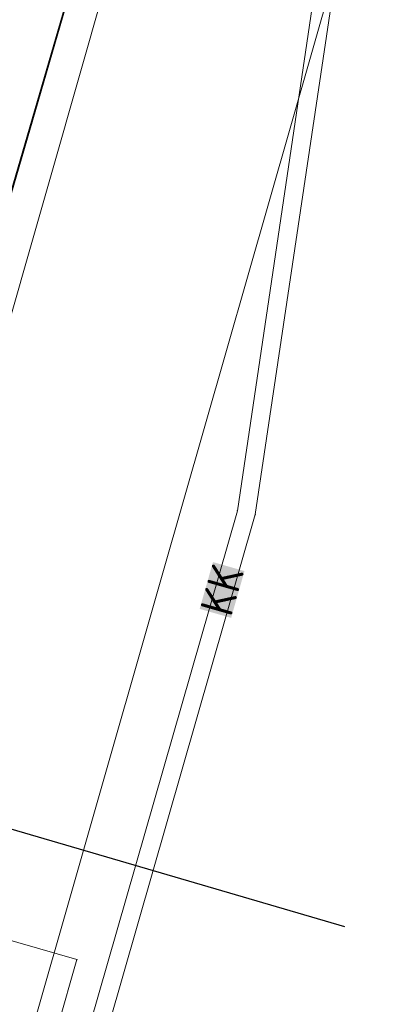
# Model space of a CAD drawing. Header units: millimetres. Extents: x -191 to 81095, y -508122 to 28741.
# Tile 99 of 255: x 5024 to 5028, y 10030 to 10041. Entities that reach past the tile are written whole.
import ezdxf

# ---------------------------------------------------------------- set-up
doc = ezdxf.new("R2010")
doc.units = ezdxf.units.MM
for name, pattern in [('ACAD_ISO10W100', [18, 12, -3, 0, -3]), ('AUSGEZOGEN', [2, 1, 1]), ('Marx-Verm$0$1', [0]), ('STRICHPUNKT', [1, 0.5, -0.25, 0, -0.25]), ('VE22-087 DB - VST Hervest-Dorsten ALK VA2736$0$1', [0])]:
    doc.linetypes.add(name, pattern=pattern)
doc.layers.get('0').update_dxf_attribs({"color": 251})
for name, color, linetype, lineweight in [('240620_Dorsten Achse$0$EB-2236S-QPLIN-TXT', 7, 'Continuous', 35), ('240620_Dorsten Achse$0$EB-62236R-A-ACHSE', 1, 'Continuous', 35), ('EB-2236R-A-ACHSE', 2, 'Continuous', 35), ('Marx-Verm$0$B-Bstg', 251, 'Marx-Verm$0$1', 18), ('Marx-Verm$0$BKanaele-txt', 251, 'Marx-Verm$0$1', 25), ('Marx-Verm$0$L_BKanaele', 251, 'Marx-Verm$0$1', 18), ('Marx-Verm$0$S_BKanaele', 251, 'Marx-Verm$0$1', 18), ('VE22-087 DB - VST Hervest-Dorsten ALK VA2736$0$AX_Bahnverkehr', 7, 'VE22-087 DB - VST Hervest-Dorsten ALK VA2736$0$1', 18), ('VE22-087 DB - VST Hervest-Dorsten ALK VA2736$0$AX_Gehoelz', 7, 'VE22-087 DB - VST Hervest-Dorsten ALK VA2736$0$1', 18), ('VE22-087 DB - VST Hervest-Dorsten ALK VA2736$0$AX_Gleis', 7, 'VE22-087 DB - VST Hervest-Dorsten ALK VA2736$0$1', 18)]:
    doc.layers.add(name, color=color, linetype=linetype, lineweight=lineweight)
for name, color, linetype in [('TTK-P-TEXT', 12, 'AUSGEZOGEN'), ('XREF ALK Kataster', 251, 'Continuous'), ('XREF Nachvermessung', 7, 'Continuous')]:
    doc.layers.add(name, color=color, linetype=linetype)
doc.styles.add('Marx-Verm$0$1', font='isocp')

# ---------------------------------------------------------------- blocks, each defined once
blk = doc.blocks.new('VE22-087 DB - VST Hervest-Dorsten ALK VA2736')
at = {"layer": 'VE22-087 DB - VST Hervest-Dorsten ALK VA2736$0$AX_Bahnverkehr', "color": 253, "linetype": 'VE22-087 DB - VST Hervest-Dorsten ALK VA2736$0$1', "lineweight": 13, "ltscale": 0.5, "true_color": 0x999999}
blk.add_polyline3d([(5021.592, 10020.383, 0), (5025.631, 10034.472, 0), (5028.921, 10045.946, 0), (5023.592, 10046.001, 0), (5019.829, 10046.04, 0), (5014.547, 10046.094, 0), (5014.054, 10046.099, 0), (5013.134, 10045.965, 0), (5013.103, 10045.869, 0), (5009.653, 10045.1, 0), (5008.721, 10044.683, 0), (5007.881, 10044.141, 0), (5007.167, 10043.447, 0), (5006.648, 10042.553, 0), (5004.886, 10036.705, 0), (5003.021, 10037.315, 0), (5002.505, 10035.892, 0), (5000.937, 10031.57, 0), (4996.682, 10033.201, 0), (4996.006, 10031.812, 0), (5001.64, 10029.619, 0), (5002.092, 10031.19, 0), (5007.085, 10029.551, 0)], dxfattribs=at)
at = {"layer": 'VE22-087 DB - VST Hervest-Dorsten ALK VA2736$0$AX_Gehoelz', "color": 3, "linetype": 'VE22-087 DB - VST Hervest-Dorsten ALK VA2736$0$1', "lineweight": 13, "ltscale": 0.5, "true_color": 0x00ff00}
blk.add_polyline3d([(5023.839, 9939.547, 0), (5048.15, 10019.797, 0), (5052.099, 10037.432, 0), (5053.238, 10042.933, 0), (5049.9, 10042.628, 0), (5042.816, 10045.239, 0), (5042.842, 10045.803, 0), (5028.921, 10045.946, 0), (5025.631, 10034.472, 0), (5021.592, 10020.383, 0), (5017.856, 10007.354, 0), (5013.823, 9993.287, 0), (5011.758, 9986.081, 0), (5009.764, 9979.129, 0), (5007.805, 9972.296, 0)], dxfattribs=at)
at = {"layer": 'VE22-087 DB - VST Hervest-Dorsten ALK VA2736$0$AX_Gleis', "color": 7, "linetype": 'VE22-087 DB - VST Hervest-Dorsten ALK VA2736$0$1', "lineweight": 13, "ltscale": 0.5}
blk.add_polyline3d([(4978.766, 9881.837, 0), (4980.98, 9889.427, 0), (4984.121, 9900.258, 0), (4987.187, 9910.836, 0), (4990.504, 9922.144, 0), (4993.551, 9932.529, 0), (4996.813, 9943.653, 0), (4998.187, 9948.337, 0), (5001.403, 9959.496, 0), (5004.54, 9970.38, 0), (5005.83, 9974.853, 0), (5008.71, 9984.752, 0), (5011.716, 9995.081, 0), (5013.27, 10000.42, 0), (5015.02, 10006.436, 0), (5018.149, 10017.191, 0), (5021.59, 10029.015, 0), (5024.816, 10040.287, 0), (5026.437, 10045.972, 0)], dxfattribs=at)
blk = doc.blocks.new('Marx-Verm$0$99')
at = {"color": 0}
blk.add_point((0, 0), dxfattribs=at)
blk = doc.blocks.new('Marx-Verm')
at = {"layer": 'Marx-Verm$0$B-Bstg', "linetype": 'Marx-Verm$0$1', "ltscale": 0.2}
for p, q in [((2567448.915, 5726885.336, 36.697), (2567447.223, 5726885.797, 36.618)), ((2567447.318, 5726879.481, 36.665), (2567448.915, 5726885.336, 36.697))]:
    blk.add_line(p, q, dxfattribs=at)
at = {"layer": 'Marx-Verm$0$L_BKanaele', "ltscale": 0.2}
for p, q in [((2567451.444, 5726896.393, 36.627), (2567450.615, 5726890.284, 36.612)), ((2567451.642, 5726896.367, 36.627), (2567450.811, 5726890.244, 36.612)), ((2567450.615, 5726890.284, 36.612), (2567423.219, 5726790.16, 36.045)), ((2567450.811, 5726890.244, 36.612), (2567423.412, 5726790.108, 36.045))]:
    blk.add_line(p, q, dxfattribs=at)
at = {"layer": 'Marx-Verm$0$B-Bstg', "xscale": 0.2, "yscale": 0.2, "zscale": 0.2, "rotation": 0.7647498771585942}
blk.add_blockref('Marx-Verm$0$99', (2567448.915, 5726885.336, 36.697), dxfattribs=at)
at = {"layer": 'Marx-Verm$0$S_BKanaele'}
for p, xscale, yscale, zscale, rotation in [((2567450.615, 5726890.284, 36.612), 0.2000000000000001, 0.2000000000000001, 0.2000000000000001, 0.7647503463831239), ((2567450.811, 5726890.244, 36.612), 0.1999999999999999, 0.1999999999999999, 0.1999999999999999, 0.7647503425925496)]:
    blk.add_blockref('Marx-Verm$0$99', p, dxfattribs=dict(at, xscale=xscale, yscale=yscale, zscale=zscale, rotation=rotation))
at = {"layer": 'Marx-Verm$0$BKanaele-txt', "insert": (2567450.214, 5726889.202, 36.61), "char_height": 0.36, "attachment_point": 1, "rotation": 74.8143, "style": 'Marx-Verm$0$1', "bg_fill": 1, "box_fill_scale": 1, "bg_fill_color": 7, "bg_fill_true_color": 16777215, "bg_fill_transparency": 0}
blk.add_mtext('KK', dxfattribs=at)

msp = doc.modelspace()

# ---------------------------------------------------------------- linework, layer by layer
at = {"layer": 'EB-2236R-A-ACHSE', "color": 251, "linetype": 'STRICHPUNKT', "ltscale": 10, "flags": 128}
msp.add_lwpolyline([(4859.502, 9422.799), (4872.511, 9471.077, 0.017829), (4877.336, 9491.914), (4880.465, 9508.02), (4883.328, 9522.752, -0.017829), (4892.816, 9563.73), (4973.336, 9862.553, -0.005234), (4993.14, 9933.103), (5038.787, 10089.402, -0.000207), (5041.243, 10097.8, -0.000622), (5043.007, 10103.796, -0.001037), (5045.268, 10111.383, -0.001452), (5047.324, 10118.162, -0.001867), (5049.623, 10125.563, -0.002282), (5051.83, 10132.469, -0.002696), (5054.241, 10139.759, -0.003111), (5056.621, 10146.683, -0.066775), (5124.742, 10280.593, -0.032347), (5164.803, 10331.303, -0.004102), (5170.572, 10337.602, -0.003555), (5176.723, 10344.115, -0.003008), (5182.611, 10350.188, -0.002461), (5188.975, 10356.61, -0.001914), (5194.843, 10362.429, -0.001367), (5201.444, 10368.889, -0.00082), (5206.677, 10373.967, -0.000273), (5214.02, 10381.059), (5282.892, 10447.511)], format="xyb", dxfattribs=at)
at = {"layer": 'TTK-P-TEXT', "color": 251, "linetype": 'ACAD_ISO10W100', "ltscale": 0.5}
msp.add_line((5045.108, 10025.507), (5020.473, 10032.703), dxfattribs=at)

# ---------------------------------------------------------------- next in the draw order: block references
at = {"layer": 'XREF ALK Kataster', "color": 251}
msp.add_blockref('VE22-087 DB - VST Hervest-Dorsten ALK VA2736', (0, 0), dxfattribs=at)

# ---------------------------------------------------------------- next in the draw order: linework, layer by layer
at = {"layer": '240620_Dorsten Achse$0$EB-2236S-QPLIN-TXT', "color": 251}
msp.add_lwpolyline([(4957.019, 9802.003), (4960.462, 9814.782), (4967.819, 9842.085), (4972.165, 9858.214), (4978.705, 9882.257), (4985.717, 9907.323), (4991.187, 9926.396), (4996.298, 9943.92), (5000.365, 9957.846), (5003.226, 9967.643), (5007.183, 9981.192), (5010.739, 9993.367), (5014.748, 10007.097), (5018.773, 10020.878), (5022.828, 10034.763), (5026.886, 10048.658), (5031.45, 10064.286), (5035.031, 10076.549), (5039.484, 10091.79)], dxfattribs=at)
at = {"layer": '240620_Dorsten Achse$0$EB-62236R-A-ACHSE', "color": 251}
msp.add_line((4993.14, 9933.106), (5036.01, 10079.902), dxfattribs=at)

# ---------------------------------------------------------------- next in the draw order: block references
at = {"layer": 'XREF Nachvermessung', "color": 251, "rotation": 359.2603692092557}
msp.add_blockref('Marx-Verm', (-2636136.569, -5683235.662), dxfattribs=at)

doc.saveas('drawing.dxf')
